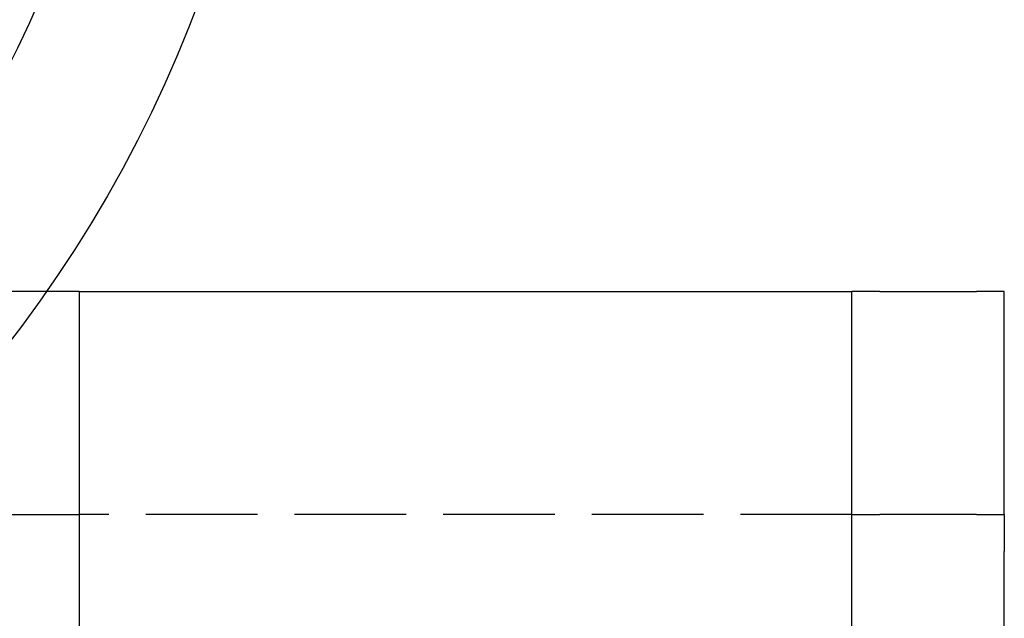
# Model space of a CAD drawing. Header units: millimetres. Extents: x -168 to 186, y -31 to 142.
# Tile 51 of 52: x 132 to 146, y 90 to 98. Entities that reach past the tile are written whole.
import ezdxf

# ---------------------------------------------------------------- set-up
doc = ezdxf.new("R2010")
doc.units = ezdxf.units.MM
doc.header["$LTSCALE"] = 10
doc.linetypes.add('ALLCAD_Strich', pattern=[0.2, 0.15, -0.05])
doc.layers.add('BESCH_KONT_sich_schn_ansi_2d', color=40, linetype='Continuous')

msp = doc.modelspace()

# ---------------------------------------------------------------- linework, layer by layer
at = {"layer": 'BESCH_KONT_sich_schn_ansi_2d', "linetype": 'ALLCAD_Strich', "extrusion": (0, 1, 2.22045e-16)}
for p, q in [((132.626, 94.52), (127.065, 94.52)), ((143.465, 91.52), (133.065, 91.52))]:
    msp.add_line(p, q, dxfattribs=at)
at = {"layer": 'BESCH_KONT_sich_schn_ansi_2d', "linetype": 'Continuous', "extrusion": (0, 1, 2.22045e-16)}
for p, q in [((133.065, 94.52), (132.626, 94.52)), ((133.065, 94.52), (143.465, 94.52)), ((133.065, 94.52), (133.065, 91.02)), ((143.465, 91.02), (143.465, 94.52)), ((143.839, 94.52), (143.465, 94.52)), ((143.839, 94.52), (145.141, 94.52)), ((145.515, 94.52), (145.141, 94.52)), ((145.515, 91.52), (145.515, 94.52)), ((129.98, 91.52), (133.065, 91.52)), ((143.465, 91.52), (143.839, 91.52)), ((145.141, 91.52), (143.839, 91.52)), ((145.141, 91.52), (145.515, 91.52)), ((145.515, 91.52), (145.515, 91.02)), ((133.065, 91.02), (133.065, 90.22)), ((143.465, 90.22), (143.465, 91.02)), ((145.515, -26.48), (145.515, 91.02)), ((133.065, 90.22), (133.065, 90.02)), ((143.465, 90.02), (143.465, 90.22))]:
    msp.add_line(p, q, dxfattribs=at)
at = {"layer": 'BESCH_KONT_sich_schn_ansi_2d', "linetype": 'Continuous'}
for radius in [17.5, 15.5]:
    msp.add_circle((118.265, 104.52), radius, dxfattribs=at)

doc.saveas('drawing.dxf')
